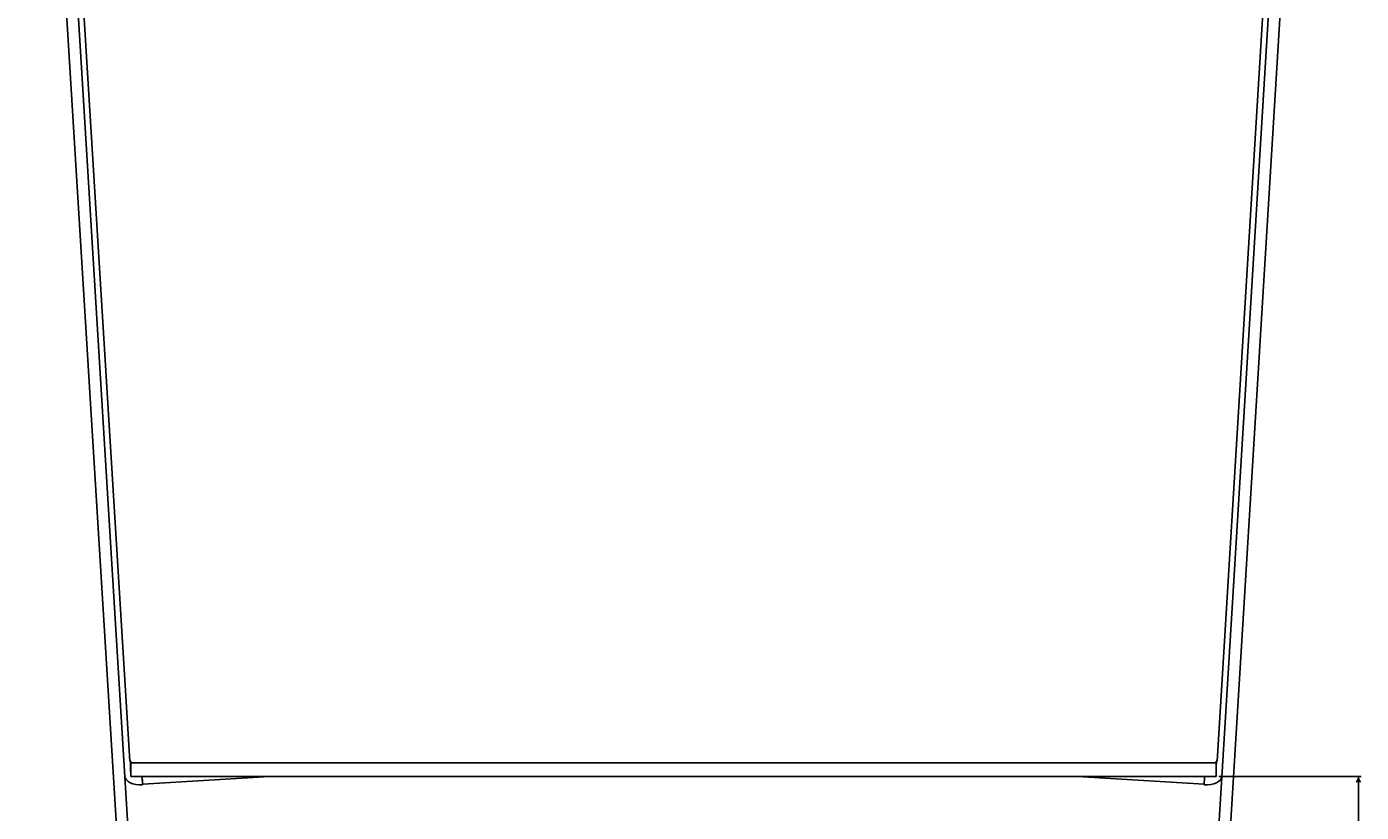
# Model space of a CAD drawing. Header units: millimetres. Extents: x 75 to 1063, y 48 to 1489.
# Tile 5 of 7: x 76 to 539, y 944 to 1217. Entities that reach past the tile are written whole.
import ezdxf

# ---------------------------------------------------------------- set-up
doc = ezdxf.new("R2010")
doc.units = ezdxf.units.MM
doc.layers.add('FORMAT', color=7, linetype='Continuous')
doc.styles.add('SLDTEXTSTYLE0', font='TXT', dxfattribs={"width": 0.605})
doc.dimstyles.new('SLDDIMSTYLE0', dxfattribs={"dimtxt": 2.568319, "dimasz": 2, "dimexe": 0, "dimexo": 0.0625, "dimgap": 0.64208, "dimtad": 1, "dimdec": 0, "dimrnd": 1e-09, "dimzin": 12, "dimdsep": 46, "dimtxsty": 'SLDTEXTSTYLE0', "dimsah": 1, "dimcen": 0.09, "dimadec": 0, "dimazin": 3, "dimtfac": 1, "dimtofl": 0, "dimtmove": 0, "dimatfit": 3, "dimfxl": 0, "dimfrac": 2, "dimtolj": 1, "dimtzin": 12, "dimarcsym": 0})

# ---------------------------------------------------------------- blocks, each defined once
blk = doc.blocks.new('_D')
at = {"layer": 'FORMAT'}
for p, q in [((489.62, 956.8), (539, 956.8)), ((538.01, 558.76), (538.01, 956.8)), ((410.16, 558.76), (539, 558.76))]:
    blk.add_line(p, q, dxfattribs=at)
for points in [[(538.01, 956.8), (537.01, 954.8), (539.01, 954.8)], [(538.01, 558.76), (539.01, 560.76), (537.01, 560.76)]]:
    blk.add_solid(points, dxfattribs=at)
at = {"layer": 'FORMAT', "insert": (534.6, 754.84), "char_height": 2.646, "attachment_point": 1, "rotation": 90, "style": 'SLDTEXTSTYLE0'}
blk.add_mtext('398', dxfattribs=at)

msp = doc.modelspace()

# ---------------------------------------------------------------- linework, layer by layer
at = {"color": 7, "linetype": 'Continuous', "lineweight": 25}
for p, q in [((81.869, 1450.584), (111.746, 962.097)), ((488.969, 962.097), (518.847, 1450.584)), ((126.671, 619.788), (76.005, 1448.167)), ((79.998, 1448.411), (130.664, 620.032)), ((470.052, 620.032), (520.717, 1448.411)), ((524.71, 1448.167), (474.044, 619.788)), ((111.746, 962.097), (112.088, 962.097)), ((112.088, 962.097), (112.088, 961.498)), ((112.088, 961.498), (488.628, 961.498)), ((112.088, 956.804), (112.088, 961.498)), ((488.628, 962.097), (488.969, 962.097)), ((488.628, 961.498), (488.628, 962.097)), ((488.628, 961.498), (488.628, 956.804)), ((112.088, 956.804), (488.628, 956.804)), ((116.234, 953.868), (116.055, 956.804)), ((116.234, 954.051), (116.194, 954.703)), ((116.234, 954.051), (116.234, 953.868)), ((116.243, 954.075), (160.183, 956.752)), ((160.177, 956.804), (160.183, 956.752)), ((160.201, 956.804), (160.183, 956.752)), ((440.516, 956.804), (440.532, 956.756)), ((440.538, 956.804), (440.532, 956.756)), ((484.473, 954.078), (440.532, 956.756)), ((484.481, 953.871), (484.66, 956.804)), ((484.481, 954.054), (484.521, 954.706)), ((484.481, 954.054), (484.481, 953.871))]:
    msp.add_line(p, q, dxfattribs=at)
at = {"color": 8, "linetype": 'Continuous', "lineweight": 25}
for p, q in [((160.18, 956.804), (160.183, 956.752)), ((440.535, 956.804), (440.532, 956.756))]:
    msp.add_line(p, q, dxfattribs=at)
at = {"color": 7, "linetype": 'Continuous', "lineweight": 25, "flags": 128}
for points in [[(116.194, 954.703), (116.168, 955.098), (116.136, 955.578), (116.1, 956.134), (116.061, 956.757), (116.058, 956.804)], [(484.521, 954.706), (484.547, 955.101), (484.579, 955.58), (484.615, 956.137), (484.655, 956.76), (484.657, 956.804)]]:
    msp.add_lwpolyline(points, dxfattribs=at)
at = {"color": 7, "linetype": 'Continuous', "lineweight": 25}
for centre, radius, start, end in [((130.531, 955.489), 14.358, 183.13732, 185.65366), ((470.167, 955.494), 14.375, 354.34909, 356.86119)]:
    msp.add_arc(centre, radius, start, end, dxfattribs=at)
for centre, major_axis, ratio, start_param, end_param in [((116.051, 957.223), (5.989, 0.366), 0.5600096, 3.1415927, 4.7087238), ((484.664, 957.226), (5.989, -0.366), 0.5601159, 4.7160542, 6.2831853)]:
    msp.add_ellipse(centre, major_axis=major_axis, ratio=ratio, start_param=start_param, end_param=end_param, dxfattribs=at)
for points, knots in [([(111.982, 961.987), (111.984, 961.891), (111.997, 961.147), (112.021, 959.949), (112.054, 958.682), (112.076, 958.453), (112.088, 958.339)], [0, 0, 0, 0, 0.0467909, 0.3645276, 0.6822636, 1, 1, 1, 1]), ([(112.017, 962.088), (112.018, 962.06), (112.031, 961.804), (112.054, 961.48), (112.076, 961.382), (112.088, 961.334)], [0, 0, 0, 0, 0.05854169, 0.52927776, 1, 1, 1, 1]), ([(488.628, 961.334), (488.639, 961.382), (488.661, 961.48), (488.685, 961.807), (488.697, 962.066), (488.699, 962.097)], [0, 0, 0, 0, 0.46783878, 0.9356913, 1, 1, 1, 1]), ([(488.628, 958.339), (488.639, 958.453), (488.661, 958.682), (488.694, 959.948), (488.719, 961.182), (488.732, 961.964), (488.734, 962.097)], [0, 0, 0, 0, 0.3120636, 0.6241267, 0.9361905, 1, 1, 1, 1])]:
    msp.add_open_spline(points, degree=3, knots=knots, dxfattribs=at)

# ---------------------------------------------------------------- dimensions: what is measured, and where the dimension line sits
at = {"layer": 'FORMAT'}
dim = msp.add_linear_dim(base=(538.008, 956.804), p1=(409.165, 558.756), p2=(488.628, 956.804), angle=90, dimstyle='SLDDIMSTYLE0', dxfattribs=at)
dim.commit()
dim.dimension.update_dxf_attribs({"geometry": '_D', "text_midpoint": (538.008, 757.78), "dimtype": 160})

doc.saveas('drawing.dxf')
